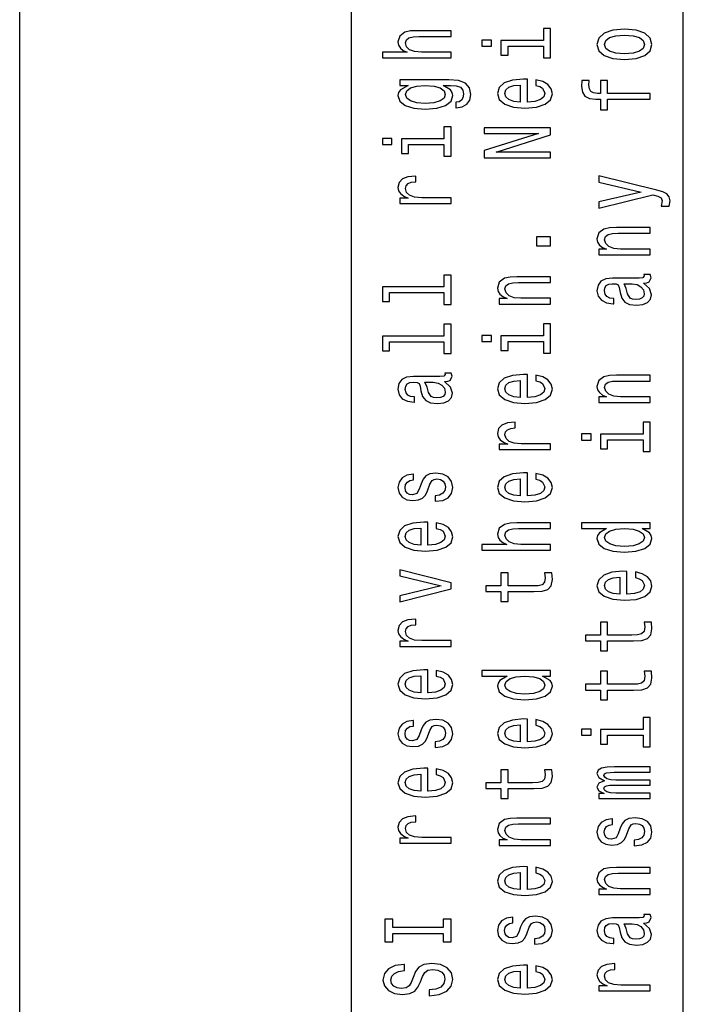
# Model space of a CAD drawing. Extents: x 0 to 1189, y 0 to 841.
# Tile 3 of 11: x 0 to 20, y 122 to 152. Entities that reach past the tile are written whole.
import ezdxf

# ---------------------------------------------------------------- set-up
doc = ezdxf.new("R2010")
doc.units = 0
doc.layers.get('0').update_dxf_attribs({"linetype": 'CONTINUOUS'})

msp = doc.modelspace()

# ---------------------------------------------------------------- linework, layer by layer
at = {"color": 7}
for p, q in [((0.01, 0.01), (0.01, 841.01)), ((10.01, 10.01), (10.01, 831.01)), ((10.01, 115.01), (10.01, 240.01)), ((20.01, 115.01), (20.01, 240.01))]:
    msp.add_line(p, q, dxfattribs=at)
for points in [[(15.797, 151.32), (14.514, 151.32), (14.514, 150.876), (14.73, 150.876), (14.73, 151.147), (15.797, 151.147), (15.797, 150.793), (16.01, 150.793), (16.01, 151.678), (15.797, 151.678)], [(18.238, 150.74), (18.589, 150.771), (18.849, 150.862), (19.01, 151.005), (19.065, 151.198), (19.01, 151.389), (18.851, 151.532), (18.592, 151.622), (18.238, 151.656), (17.886, 151.622), (17.624, 151.532), (17.465, 151.389), (17.408, 151.198), (17.465, 151.005), (17.627, 150.862), (17.886, 150.771)], [(13.01, 150.791), (13.01, 150.964), (12.117, 150.964), (11.912, 150.982), (11.762, 151.039), (11.67, 151.127), (11.635, 151.245), (11.664, 151.339), (11.742, 151.398), (11.872, 151.428), (12.045, 151.438), (13.01, 151.438), (13.01, 151.611), (11.993, 151.611), (11.788, 151.603), (11.618, 151.567), (11.462, 151.451), (11.408, 151.271), (11.428, 151.172), (11.483, 151.088), (11.569, 151.017), (11.687, 150.964), (10.941, 150.964), (10.941, 150.791)], [(13.941, 151.326), (13.941, 151.143), (14.229, 151.143), (14.229, 151.326)], [(18.235, 150.917), (17.975, 150.935), (17.788, 150.99), (17.673, 151.078), (17.632, 151.198), (17.673, 151.316), (17.785, 151.404), (17.975, 151.459), (18.235, 151.479), (18.497, 151.459), (18.687, 151.404), (18.803, 151.316), (18.84, 151.198), (18.803, 151.078), (18.687, 150.99), (18.497, 150.935)], [(12.941, 150.129), (11.462, 150.129), (11.462, 149.964), (11.713, 149.964), (11.486, 149.829), (11.428, 149.746), (11.408, 149.654), (11.465, 149.487), (11.627, 149.357), (11.886, 149.273), (12.235, 149.243), (12.586, 149.273), (12.846, 149.357), (13.01, 149.487), (13.065, 149.654), (13.045, 149.748), (12.993, 149.827), (12.774, 149.964), (12.993, 149.964), (13.166, 149.949), (13.29, 149.905), (13.362, 149.823), (13.388, 149.699), (13.37, 149.591), (13.327, 149.514), (13.252, 149.469), (13.151, 149.455), (13.151, 149.288), (13.163, 149.288), (13.347, 149.314), (13.486, 149.392), (13.575, 149.518), (13.607, 149.689), (13.563, 149.894), (13.442, 150.029), (13.232, 150.106)], [(15.31, 149.459), (15.31, 150.151), (15.192, 150.153), (14.86, 150.122), (14.612, 150.035), (14.462, 149.898), (14.408, 149.715), (14.465, 149.536), (14.627, 149.398), (14.889, 149.31), (15.235, 149.278), (15.589, 149.308), (15.849, 149.396), (16.01, 149.532), (16.065, 149.709), (16.027, 149.862), (15.929, 149.988), (15.774, 150.08), (15.566, 150.133), (15.566, 149.962), (15.681, 149.927), (15.768, 149.876), (15.837, 149.73), (15.805, 149.618), (15.705, 149.534), (15.54, 149.479), (15.318, 149.459)], [(12.235, 149.422), (11.978, 149.44), (11.788, 149.493), (11.676, 149.575), (11.635, 149.685), (11.676, 149.801), (11.788, 149.888), (11.978, 149.941), (12.235, 149.96), (12.497, 149.941), (12.684, 149.888), (12.8, 149.801), (12.837, 149.685), (12.8, 149.575), (12.684, 149.493), (12.494, 149.44)], [(15.096, 149.459), (14.898, 149.481), (14.751, 149.534), (14.661, 149.615), (14.63, 149.721), (14.661, 149.825), (14.751, 149.905), (14.898, 149.955), (15.096, 149.972)], [(17.73, 149.548), (19.01, 149.548), (19.01, 149.721), (17.73, 149.721), (17.73, 150.114), (17.514, 150.114), (17.514, 149.721), (17.419, 149.721), (17.304, 149.734), (17.226, 149.78), (17.18, 149.856), (17.163, 149.966), (17.174, 150.114), (16.955, 150.114), (16.941, 149.927), (16.967, 149.758), (17.045, 149.64), (17.18, 149.569), (17.373, 149.548), (17.514, 149.548), (17.514, 149.231), (17.73, 149.231)], [(12.797, 148.353), (11.514, 148.353), (11.514, 147.909), (11.73, 147.909), (11.73, 148.18), (12.797, 148.18), (12.797, 147.827), (13.01, 147.827), (13.01, 148.711), (12.797, 148.711)], [(16.01, 147.783), (16.01, 147.947), (14.37, 147.947), (16.01, 148.469), (16.01, 148.68), (14.01, 148.68), (14.01, 148.515), (15.65, 148.515), (14.01, 147.998), (14.01, 147.783)], [(10.941, 148.359), (10.941, 148.177), (11.229, 148.177), (11.229, 148.359)], [(13.01, 146.406), (13.01, 146.579), (12.125, 146.579), (11.912, 146.597), (11.759, 146.65), (11.667, 146.737), (11.635, 146.853), (11.656, 146.939), (11.713, 147.004), (11.811, 147.043), (11.944, 147.057), (11.944, 147.232), (11.71, 147.208), (11.543, 147.143), (11.442, 147.035), (11.408, 146.888), (11.431, 146.788), (11.488, 146.701), (11.586, 146.625), (11.719, 146.564), (11.462, 146.564), (11.462, 146.406)], [(17.462, 147.051), (18.736, 146.748), (17.462, 146.452), (17.462, 146.263), (19.096, 146.664), (19.241, 146.629), (19.339, 146.573), (19.37, 146.481), (19.341, 146.322), (19.586, 146.322), (19.609, 146.489), (19.586, 146.609), (19.514, 146.693), (19.39, 146.754), (19.209, 146.807), (17.462, 147.236)], [(19.01, 144.858), (19.01, 145.031), (18.117, 145.031), (17.912, 145.049), (17.762, 145.106), (17.67, 145.194), (17.635, 145.312), (17.664, 145.407), (17.742, 145.466), (17.872, 145.495), (18.045, 145.505), (19.01, 145.505), (19.01, 145.678), (17.993, 145.678), (17.788, 145.67), (17.618, 145.635), (17.462, 145.519), (17.408, 145.338), (17.428, 145.238), (17.483, 145.153), (17.575, 145.08), (17.699, 145.023), (17.462, 145.023), (17.462, 144.858)], [(16.01, 145.13), (16.01, 145.401), (15.581, 145.401), (15.581, 145.13)], [(11.154, 143.719), (12.797, 143.719), (12.797, 143.363), (13.01, 143.363), (13.01, 144.246), (12.797, 144.246), (12.797, 143.892), (10.941, 143.892), (10.941, 143.448), (11.154, 143.448)], [(16.01, 143.375), (16.01, 143.548), (15.117, 143.548), (14.912, 143.566), (14.762, 143.623), (14.67, 143.711), (14.635, 143.829), (14.664, 143.924), (14.742, 143.983), (14.872, 144.012), (15.045, 144.022), (16.01, 144.022), (16.01, 144.195), (14.993, 144.195), (14.788, 144.187), (14.618, 144.152), (14.462, 144.036), (14.408, 143.855), (14.428, 143.755), (14.483, 143.67), (14.575, 143.597), (14.699, 143.54), (14.462, 143.54), (14.462, 143.375)], [(18.808, 144.002), (18.817, 144.002), (18.915, 144.012), (18.984, 144.041), (19.039, 144.165), (19.016, 144.262), (18.82, 144.262), (18.828, 144.22), (18.791, 144.165), (18.676, 144.155), (17.875, 144.155), (17.67, 144.132), (17.526, 144.063), (17.439, 143.943), (17.408, 143.774), (17.442, 143.609), (17.54, 143.487), (17.693, 143.411), (17.895, 143.385), (17.912, 143.385), (17.912, 143.54), (17.791, 143.554), (17.705, 143.597), (17.653, 143.668), (17.632, 143.768), (17.647, 143.865), (17.69, 143.933), (17.765, 143.975), (17.869, 143.988), (17.99, 143.981), (18.05, 143.949), (18.079, 143.87), (18.102, 143.723), (18.154, 143.554), (18.246, 143.434), (18.39, 143.363), (18.604, 143.342), (18.794, 143.361), (18.935, 143.422), (19.024, 143.521), (19.056, 143.656), (18.996, 143.839)], [(18.468, 143.983), (18.618, 143.959), (18.733, 143.896), (18.808, 143.802), (18.834, 143.686), (18.82, 143.611), (18.774, 143.558), (18.693, 143.525), (18.581, 143.515), (18.48, 143.523), (18.408, 143.554), (18.327, 143.68), (18.292, 143.839), (18.223, 143.983)], [(11.154, 142.236), (12.797, 142.236), (12.797, 141.88), (13.01, 141.88), (13.01, 142.763), (12.797, 142.763), (12.797, 142.409), (10.941, 142.409), (10.941, 141.965), (11.154, 141.965)], [(15.797, 142.421), (14.514, 142.421), (14.514, 141.977), (14.73, 141.977), (14.73, 142.248), (15.797, 142.248), (15.797, 141.894), (16.01, 141.894), (16.01, 142.778), (15.797, 142.778)], [(13.941, 142.427), (13.941, 142.244), (14.229, 142.244), (14.229, 142.427)], [(12.808, 141.036), (12.817, 141.036), (12.915, 141.046), (12.984, 141.075), (13.039, 141.199), (13.016, 141.295), (12.82, 141.295), (12.828, 141.254), (12.791, 141.199), (12.676, 141.189), (11.875, 141.189), (11.67, 141.166), (11.526, 141.097), (11.439, 140.977), (11.408, 140.808), (11.442, 140.643), (11.54, 140.521), (11.693, 140.444), (11.895, 140.419), (11.912, 140.419), (11.912, 140.574), (11.791, 140.588), (11.705, 140.631), (11.653, 140.702), (11.632, 140.802), (11.647, 140.898), (11.69, 140.967), (11.765, 141.008), (11.869, 141.022), (11.99, 141.014), (12.05, 140.983), (12.079, 140.904), (12.102, 140.757), (12.154, 140.588), (12.246, 140.468), (12.39, 140.397), (12.604, 140.375), (12.794, 140.395), (12.935, 140.456), (13.024, 140.554), (13.056, 140.69), (12.996, 140.873)], [(15.31, 140.56), (15.31, 141.252), (15.192, 141.254), (14.86, 141.223), (14.612, 141.136), (14.462, 140.998), (14.408, 140.816), (14.465, 140.637), (14.627, 140.499), (14.889, 140.411), (15.235, 140.379), (15.589, 140.409), (15.849, 140.497), (16.01, 140.633), (16.065, 140.81), (16.027, 140.963), (15.929, 141.089), (15.774, 141.181), (15.566, 141.234), (15.566, 141.063), (15.681, 141.028), (15.768, 140.977), (15.837, 140.831), (15.805, 140.719), (15.705, 140.635), (15.54, 140.58), (15.318, 140.56)], [(19.01, 140.409), (19.01, 140.582), (18.117, 140.582), (17.912, 140.599), (17.762, 140.656), (17.67, 140.745), (17.635, 140.863), (17.664, 140.957), (17.742, 141.016), (17.872, 141.046), (18.045, 141.055), (19.01, 141.055), (19.01, 141.228), (17.993, 141.228), (17.788, 141.221), (17.618, 141.185), (17.462, 141.069), (17.408, 140.888), (17.428, 140.788), (17.483, 140.704), (17.575, 140.631), (17.699, 140.574), (17.462, 140.574), (17.462, 140.409)], [(12.468, 141.016), (12.618, 140.993), (12.733, 140.93), (12.808, 140.835), (12.834, 140.719), (12.82, 140.645), (12.774, 140.592), (12.693, 140.558), (12.581, 140.548), (12.48, 140.556), (12.408, 140.588), (12.327, 140.713), (12.292, 140.873), (12.223, 141.016)], [(15.096, 140.56), (14.898, 140.582), (14.751, 140.635), (14.661, 140.715), (14.63, 140.822), (14.661, 140.926), (14.751, 141.006), (14.898, 141.055), (15.096, 141.073)], [(16.01, 138.991), (16.01, 139.163), (15.125, 139.163), (14.912, 139.181), (14.759, 139.234), (14.667, 139.321), (14.635, 139.437), (14.656, 139.523), (14.713, 139.588), (14.811, 139.627), (14.944, 139.641), (14.944, 139.816), (14.71, 139.792), (14.543, 139.728), (14.442, 139.619), (14.408, 139.472), (14.431, 139.372), (14.488, 139.285), (14.586, 139.209), (14.719, 139.148), (14.462, 139.148), (14.462, 138.991)], [(18.797, 139.454), (17.514, 139.454), (17.514, 139.01), (17.73, 139.01), (17.73, 139.281), (18.797, 139.281), (18.797, 138.928), (19.01, 138.928), (19.01, 139.812), (18.797, 139.812)], [(16.941, 139.46), (16.941, 139.277), (17.229, 139.277), (17.229, 139.46)], [(12.108, 137.959), (12.05, 137.792), (11.984, 137.669), (11.849, 137.627), (11.754, 137.639), (11.684, 137.68), (11.641, 137.747), (11.624, 137.843), (11.641, 137.936), (11.693, 138.009), (11.771, 138.056), (11.875, 138.075), (11.875, 138.244), (11.869, 138.244), (11.681, 138.215), (11.534, 138.134), (11.442, 138.009), (11.408, 137.843), (11.442, 137.676), (11.537, 137.555), (11.679, 137.478), (11.857, 137.454), (12.03, 137.472), (12.151, 137.527), (12.238, 137.617), (12.298, 137.749), (12.367, 137.942), (12.439, 138.06), (12.497, 138.091), (12.583, 138.103), (12.69, 138.085), (12.771, 138.038), (12.823, 137.961), (12.84, 137.859), (12.823, 137.751), (12.762, 137.672), (12.664, 137.619), (12.529, 137.598), (12.529, 137.431), (12.759, 137.458), (12.926, 137.539), (13.027, 137.667), (13.065, 137.843), (13.027, 138.028), (12.926, 138.164), (12.765, 138.246), (12.555, 138.276), (12.373, 138.254), (12.249, 138.193), (12.169, 138.093)], [(15.31, 137.594), (15.31, 138.286), (15.192, 138.288), (14.86, 138.256), (14.612, 138.17), (14.462, 138.032), (14.408, 137.849), (14.465, 137.67), (14.627, 137.533), (14.889, 137.444), (15.235, 137.413), (15.589, 137.442), (15.849, 137.531), (16.01, 137.667), (16.065, 137.843), (16.027, 137.997), (15.929, 138.123), (15.774, 138.215), (15.566, 138.268), (15.566, 138.097), (15.681, 138.062), (15.768, 138.01), (15.837, 137.865), (15.805, 137.753), (15.705, 137.669), (15.54, 137.613), (15.318, 137.594)], [(15.096, 137.594), (14.898, 137.615), (14.751, 137.669), (14.661, 137.749), (14.63, 137.855), (14.661, 137.959), (14.751, 138.04), (14.898, 138.089), (15.096, 138.107)], [(12.31, 136.111), (12.31, 136.802), (12.192, 136.804), (11.86, 136.773), (11.612, 136.686), (11.462, 136.549), (11.408, 136.366), (11.465, 136.187), (11.627, 136.05), (11.889, 135.961), (12.235, 135.93), (12.589, 135.959), (12.849, 136.048), (13.01, 136.183), (13.065, 136.36), (13.027, 136.514), (12.929, 136.639), (12.774, 136.732), (12.566, 136.785), (12.566, 136.614), (12.681, 136.578), (12.768, 136.527), (12.837, 136.382), (12.805, 136.27), (12.705, 136.185), (12.54, 136.13), (12.318, 136.111)], [(16.01, 135.959), (16.01, 136.132), (15.117, 136.132), (14.912, 136.15), (14.762, 136.207), (14.67, 136.295), (14.635, 136.413), (14.664, 136.508), (14.742, 136.567), (14.872, 136.596), (15.045, 136.606), (16.01, 136.606), (16.01, 136.779), (14.993, 136.779), (14.788, 136.771), (14.618, 136.736), (14.462, 136.62), (14.408, 136.439), (14.428, 136.341), (14.483, 136.256), (14.569, 136.185), (14.687, 136.132), (13.941, 136.132), (13.941, 135.959)], [(18.771, 136.608), (19.01, 136.608), (19.01, 136.781), (16.941, 136.781), (16.941, 136.61), (17.699, 136.61), (17.48, 136.478), (17.428, 136.398), (17.408, 136.305), (17.465, 136.138), (17.627, 136.008), (17.886, 135.924), (18.235, 135.894), (18.583, 135.924), (18.846, 136.008), (19.01, 136.138), (19.065, 136.305), (19.045, 136.398), (18.993, 136.48)], [(12.096, 136.111), (11.898, 136.132), (11.751, 136.185), (11.661, 136.266), (11.63, 136.372), (11.661, 136.476), (11.751, 136.557), (11.898, 136.606), (12.096, 136.624)], [(17.635, 136.335), (17.676, 136.449), (17.788, 136.535), (17.975, 136.586), (18.235, 136.606), (18.497, 136.586), (18.684, 136.535), (18.8, 136.449), (18.837, 136.335), (18.8, 136.227), (18.684, 136.144), (18.494, 136.089), (18.235, 136.071), (17.978, 136.089), (17.791, 136.144), (17.676, 136.227)], [(13.01, 134.793), (13.01, 134.975), (11.462, 135.361), (11.462, 135.182), (12.71, 134.885), (11.462, 134.582), (11.462, 134.401)], [(18.31, 134.627), (18.31, 135.319), (18.192, 135.321), (17.86, 135.29), (17.612, 135.203), (17.462, 135.066), (17.408, 134.883), (17.465, 134.704), (17.627, 134.567), (17.889, 134.478), (18.235, 134.447), (18.589, 134.476), (18.849, 134.565), (19.01, 134.7), (19.065, 134.877), (19.027, 135.03), (18.929, 135.156), (18.774, 135.249), (18.566, 135.302), (18.566, 135.131), (18.681, 135.095), (18.768, 135.044), (18.837, 134.899), (18.805, 134.787), (18.705, 134.702), (18.54, 134.647), (18.318, 134.627)], [(14.73, 134.708), (15.506, 134.708), (15.756, 134.72), (15.929, 134.775), (16.03, 134.885), (16.065, 135.072), (16.05, 135.276), (15.831, 135.276), (15.849, 135.127), (15.826, 134.991), (15.754, 134.918), (15.632, 134.887), (15.462, 134.881), (14.73, 134.881), (14.73, 135.276), (14.514, 135.276), (14.514, 134.881), (14.062, 134.881), (14.062, 134.708), (14.514, 134.708), (14.514, 134.409), (14.73, 134.409)], [(18.096, 134.627), (17.898, 134.649), (17.751, 134.702), (17.661, 134.783), (17.63, 134.889), (17.661, 134.993), (17.751, 135.074), (17.898, 135.123), (18.096, 135.14)], [(13.01, 133.058), (13.01, 133.231), (12.125, 133.231), (11.912, 133.248), (11.759, 133.301), (11.667, 133.388), (11.635, 133.504), (11.656, 133.59), (11.713, 133.655), (11.811, 133.695), (11.944, 133.708), (11.944, 133.883), (11.71, 133.86), (11.543, 133.795), (11.442, 133.687), (11.408, 133.539), (11.431, 133.439), (11.488, 133.353), (11.586, 133.276), (11.719, 133.215), (11.462, 133.215), (11.462, 133.058)], [(17.73, 133.225), (18.506, 133.225), (18.756, 133.237), (18.929, 133.292), (19.03, 133.402), (19.065, 133.588), (19.05, 133.793), (18.831, 133.793), (18.849, 133.643), (18.826, 133.508), (18.754, 133.435), (18.632, 133.404), (18.462, 133.398), (17.73, 133.398), (17.73, 133.793), (17.514, 133.793), (17.514, 133.398), (17.062, 133.398), (17.062, 133.225), (17.514, 133.225), (17.514, 132.926), (17.73, 132.926)], [(12.31, 131.661), (12.31, 132.353), (12.192, 132.355), (11.86, 132.323), (11.612, 132.237), (11.462, 132.099), (11.408, 131.917), (11.465, 131.738), (11.627, 131.6), (11.889, 131.512), (12.235, 131.48), (12.589, 131.51), (12.849, 131.598), (13.01, 131.734), (13.065, 131.911), (13.027, 132.064), (12.929, 132.19), (12.774, 132.282), (12.566, 132.335), (12.566, 132.164), (12.681, 132.129), (12.768, 132.078), (12.837, 131.932), (12.805, 131.82), (12.705, 131.736), (12.54, 131.681), (12.318, 131.661)], [(15.771, 132.158), (16.01, 132.158), (16.01, 132.331), (13.941, 132.331), (13.941, 132.16), (14.699, 132.16), (14.48, 132.029), (14.428, 131.948), (14.408, 131.856), (14.465, 131.689), (14.627, 131.559), (14.886, 131.474), (15.235, 131.445), (15.583, 131.474), (15.846, 131.559), (16.01, 131.689), (16.065, 131.856), (16.045, 131.948), (15.993, 132.031)], [(12.096, 131.661), (11.898, 131.683), (11.751, 131.736), (11.661, 131.816), (11.63, 131.922), (11.661, 132.027), (11.751, 132.107), (11.898, 132.156), (12.096, 132.174)], [(14.635, 131.885), (14.676, 131.999), (14.788, 132.086), (14.975, 132.137), (15.235, 132.156), (15.497, 132.137), (15.684, 132.086), (15.8, 131.999), (15.837, 131.885), (15.8, 131.777), (15.684, 131.695), (15.494, 131.639), (15.235, 131.622), (14.978, 131.639), (14.791, 131.695), (14.676, 131.777)], [(17.73, 131.742), (18.506, 131.742), (18.756, 131.753), (18.929, 131.808), (19.03, 131.919), (19.065, 132.105), (19.05, 132.31), (18.831, 132.31), (18.849, 132.16), (18.826, 132.025), (18.754, 131.952), (18.632, 131.921), (18.462, 131.915), (17.73, 131.915), (17.73, 132.31), (17.514, 132.31), (17.514, 131.915), (17.062, 131.915), (17.062, 131.742), (17.514, 131.742), (17.514, 131.443), (17.73, 131.443)], [(12.108, 130.543), (12.05, 130.376), (11.984, 130.253), (11.849, 130.211), (11.754, 130.223), (11.684, 130.264), (11.641, 130.331), (11.624, 130.428), (11.641, 130.52), (11.693, 130.593), (11.771, 130.64), (11.875, 130.659), (11.875, 130.828), (11.869, 130.828), (11.681, 130.799), (11.534, 130.718), (11.442, 130.593), (11.408, 130.428), (11.442, 130.26), (11.537, 130.139), (11.679, 130.062), (11.857, 130.038), (12.03, 130.056), (12.151, 130.111), (12.238, 130.201), (12.298, 130.333), (12.367, 130.526), (12.439, 130.644), (12.497, 130.675), (12.583, 130.687), (12.69, 130.669), (12.771, 130.622), (12.823, 130.545), (12.84, 130.443), (12.823, 130.335), (12.762, 130.257), (12.664, 130.203), (12.529, 130.182), (12.529, 130.015), (12.759, 130.042), (12.926, 130.123), (13.027, 130.251), (13.065, 130.428), (13.027, 130.612), (12.926, 130.748), (12.765, 130.83), (12.555, 130.86), (12.373, 130.838), (12.249, 130.777), (12.169, 130.677)], [(15.31, 130.178), (15.31, 130.87), (15.192, 130.872), (14.86, 130.84), (14.612, 130.754), (14.462, 130.616), (14.408, 130.433), (14.465, 130.255), (14.627, 130.117), (14.889, 130.029), (15.235, 129.997), (15.589, 130.027), (15.849, 130.115), (16.01, 130.251), (16.065, 130.428), (16.027, 130.581), (15.929, 130.707), (15.774, 130.799), (15.566, 130.852), (15.566, 130.681), (15.681, 130.646), (15.768, 130.595), (15.837, 130.449), (15.805, 130.337), (15.705, 130.253), (15.54, 130.198), (15.318, 130.178)], [(18.797, 130.555), (17.514, 130.555), (17.514, 130.111), (17.73, 130.111), (17.73, 130.382), (18.797, 130.382), (18.797, 130.029), (19.01, 130.029), (19.01, 130.913), (18.797, 130.913)], [(15.096, 130.178), (14.898, 130.2), (14.751, 130.253), (14.661, 130.333), (14.63, 130.439), (14.661, 130.543), (14.751, 130.624), (14.898, 130.673), (15.096, 130.691)], [(16.941, 130.561), (16.941, 130.378), (17.229, 130.378), (17.229, 130.561)], [(12.31, 128.695), (12.31, 129.387), (12.192, 129.389), (11.86, 129.357), (11.612, 129.271), (11.462, 129.133), (11.408, 128.95), (11.465, 128.771), (11.627, 128.634), (11.889, 128.545), (12.235, 128.514), (12.589, 128.543), (12.849, 128.632), (13.01, 128.767), (13.065, 128.944), (13.027, 129.098), (12.929, 129.223), (12.774, 129.316), (12.566, 129.369), (12.566, 129.198), (12.681, 129.162), (12.768, 129.111), (12.837, 128.966), (12.805, 128.854), (12.705, 128.769), (12.54, 128.714), (12.318, 128.695)], [(19.01, 128.475), (19.01, 128.634), (17.975, 128.634), (17.82, 128.644), (17.707, 128.673), (17.641, 128.718), (17.615, 128.777), (17.638, 128.824), (17.696, 128.856), (17.794, 128.872), (17.924, 128.878), (19.01, 128.878), (19.01, 129.027), (17.975, 129.027), (17.823, 129.037), (17.71, 129.066), (17.641, 129.113), (17.615, 129.172), (17.638, 129.219), (17.696, 129.251), (17.924, 129.271), (19.01, 129.271), (19.01, 129.43), (17.941, 129.43), (17.719, 129.42), (17.549, 129.389), (17.445, 129.326), (17.408, 129.223), (17.465, 129.104), (17.632, 129.011), (17.468, 128.938), (17.408, 128.817), (17.465, 128.705), (17.627, 128.628), (17.462, 128.628), (17.462, 128.475)], [(12.096, 128.695), (11.898, 128.716), (11.751, 128.769), (11.661, 128.85), (11.63, 128.956), (11.661, 129.06), (11.751, 129.141), (11.898, 129.19), (12.096, 129.208)], [(14.73, 128.775), (15.506, 128.775), (15.756, 128.787), (15.929, 128.842), (16.03, 128.952), (16.065, 129.139), (16.05, 129.343), (15.831, 129.343), (15.849, 129.194), (15.826, 129.058), (15.754, 128.986), (15.632, 128.954), (15.462, 128.948), (14.73, 128.948), (14.73, 129.343), (14.514, 129.343), (14.514, 128.948), (14.062, 128.948), (14.062, 128.775), (14.514, 128.775), (14.514, 128.477), (14.73, 128.477)], [(13.01, 127.125), (13.01, 127.298), (12.125, 127.298), (11.912, 127.316), (11.759, 127.369), (11.667, 127.455), (11.635, 127.571), (11.656, 127.658), (11.713, 127.723), (11.811, 127.762), (11.944, 127.776), (11.944, 127.951), (11.71, 127.927), (11.543, 127.862), (11.442, 127.754), (11.408, 127.607), (11.431, 127.506), (11.488, 127.42), (11.586, 127.343), (11.719, 127.282), (11.462, 127.282), (11.462, 127.125)], [(16.01, 127.06), (16.01, 127.233), (15.117, 127.233), (14.912, 127.251), (14.762, 127.308), (14.67, 127.396), (14.635, 127.514), (14.664, 127.609), (14.742, 127.668), (14.872, 127.697), (15.045, 127.707), (16.01, 127.707), (16.01, 127.88), (14.993, 127.88), (14.788, 127.872), (14.618, 127.837), (14.462, 127.721), (14.408, 127.54), (14.428, 127.44), (14.483, 127.355), (14.575, 127.282), (14.699, 127.225), (14.462, 127.225), (14.462, 127.06)], [(18.108, 127.577), (18.05, 127.41), (17.984, 127.286), (17.849, 127.245), (17.754, 127.257), (17.684, 127.298), (17.641, 127.365), (17.624, 127.461), (17.641, 127.554), (17.693, 127.626), (17.771, 127.673), (17.875, 127.693), (17.875, 127.862), (17.869, 127.862), (17.681, 127.833), (17.534, 127.752), (17.442, 127.626), (17.408, 127.461), (17.442, 127.294), (17.537, 127.172), (17.679, 127.096), (17.857, 127.072), (18.03, 127.09), (18.151, 127.145), (18.238, 127.235), (18.298, 127.367), (18.367, 127.559), (18.439, 127.677), (18.497, 127.709), (18.583, 127.721), (18.69, 127.703), (18.771, 127.656), (18.823, 127.579), (18.84, 127.477), (18.823, 127.369), (18.762, 127.29), (18.664, 127.237), (18.529, 127.215), (18.529, 127.048), (18.759, 127.076), (18.926, 127.157), (19.027, 127.284), (19.065, 127.461), (19.027, 127.646), (18.926, 127.782), (18.765, 127.864), (18.555, 127.894), (18.373, 127.872), (18.249, 127.811), (18.169, 127.711)], [(15.31, 125.728), (15.31, 126.42), (15.192, 126.422), (14.86, 126.391), (14.612, 126.304), (14.462, 126.167), (14.408, 125.984), (14.465, 125.805), (14.627, 125.667), (14.889, 125.579), (15.235, 125.548), (15.589, 125.577), (15.849, 125.665), (16.01, 125.801), (16.065, 125.978), (16.027, 126.131), (15.929, 126.257), (15.774, 126.349), (15.566, 126.402), (15.566, 126.232), (15.681, 126.196), (15.768, 126.145), (15.837, 126), (15.805, 125.888), (15.705, 125.803), (15.54, 125.748), (15.318, 125.728)], [(19.01, 125.577), (19.01, 125.75), (18.117, 125.75), (17.912, 125.768), (17.762, 125.825), (17.67, 125.913), (17.635, 126.031), (17.664, 126.125), (17.742, 126.184), (17.872, 126.214), (18.045, 126.224), (19.01, 126.224), (19.01, 126.397), (17.993, 126.397), (17.788, 126.389), (17.618, 126.353), (17.462, 126.237), (17.408, 126.057), (17.428, 125.956), (17.483, 125.872), (17.575, 125.799), (17.699, 125.742), (17.462, 125.742), (17.462, 125.577)], [(15.096, 125.728), (14.898, 125.75), (14.751, 125.803), (14.661, 125.884), (14.63, 125.99), (14.661, 126.094), (14.751, 126.175), (14.898, 126.224), (15.096, 126.241)], [(15.108, 124.611), (15.05, 124.444), (14.984, 124.32), (14.849, 124.279), (14.754, 124.29), (14.684, 124.332), (14.641, 124.398), (14.624, 124.495), (14.641, 124.587), (14.693, 124.66), (14.771, 124.707), (14.875, 124.727), (14.875, 124.896), (14.869, 124.896), (14.681, 124.866), (14.534, 124.786), (14.442, 124.66), (14.408, 124.495), (14.442, 124.328), (14.537, 124.206), (14.679, 124.129), (14.857, 124.106), (15.03, 124.123), (15.151, 124.178), (15.238, 124.269), (15.298, 124.4), (15.367, 124.593), (15.439, 124.711), (15.497, 124.742), (15.583, 124.754), (15.69, 124.737), (15.771, 124.689), (15.823, 124.613), (15.84, 124.511), (15.823, 124.402), (15.762, 124.324), (15.664, 124.271), (15.529, 124.249), (15.529, 124.082), (15.759, 124.11), (15.926, 124.19), (16.027, 124.318), (16.065, 124.495), (16.027, 124.68), (15.926, 124.815), (15.765, 124.898), (15.555, 124.927), (15.373, 124.906), (15.249, 124.845), (15.169, 124.744)], [(18.808, 124.721), (18.817, 124.721), (18.915, 124.731), (18.984, 124.76), (19.039, 124.884), (19.016, 124.98), (18.82, 124.98), (18.828, 124.939), (18.791, 124.884), (18.676, 124.874), (17.875, 124.874), (17.67, 124.851), (17.526, 124.782), (17.439, 124.662), (17.408, 124.493), (17.442, 124.328), (17.54, 124.206), (17.693, 124.129), (17.895, 124.104), (17.912, 124.104), (17.912, 124.259), (17.791, 124.273), (17.705, 124.316), (17.653, 124.387), (17.632, 124.487), (17.647, 124.583), (17.69, 124.652), (17.765, 124.693), (17.869, 124.707), (17.99, 124.699), (18.05, 124.668), (18.079, 124.589), (18.102, 124.442), (18.154, 124.273), (18.246, 124.153), (18.39, 124.082), (18.604, 124.06), (18.794, 124.08), (18.935, 124.141), (19.024, 124.239), (19.056, 124.375), (18.996, 124.558)], [(12.768, 124.41), (12.768, 124.159), (13.01, 124.159), (13.01, 124.843), (12.768, 124.843), (12.768, 124.591), (11.252, 124.591), (11.252, 124.843), (11.01, 124.843), (11.01, 124.159), (11.252, 124.159), (11.252, 124.41)], [(18.468, 124.701), (18.618, 124.678), (18.733, 124.615), (18.808, 124.52), (18.834, 124.404), (18.82, 124.33), (18.774, 124.277), (18.693, 124.243), (18.581, 124.233), (18.48, 124.241), (18.408, 124.273), (18.327, 124.398), (18.292, 124.558), (18.223, 124.701)], [(12.35, 122.707), (12.35, 122.528), (12.656, 122.567), (12.88, 122.666), (13.016, 122.817), (13.065, 123.021), (13.019, 123.224), (12.892, 123.375), (12.693, 123.472), (12.431, 123.507), (12.194, 123.477), (12.042, 123.395), (11.941, 123.261), (11.866, 123.082), (11.811, 122.929), (11.748, 122.829), (11.656, 122.772), (11.511, 122.754), (11.382, 122.772), (11.284, 122.823), (11.217, 122.902), (11.194, 123.01), (11.223, 123.12), (11.301, 123.206), (11.431, 123.263), (11.607, 123.291), (11.607, 123.47), (11.601, 123.47), (11.33, 123.438), (11.128, 123.346), (11.001, 123.2), (10.958, 123.004), (11.001, 122.827), (11.122, 122.689), (11.31, 122.601), (11.552, 122.569), (11.768, 122.595), (11.915, 122.67), (12.013, 122.788), (12.088, 122.949), (12.154, 123.108), (12.217, 123.228), (12.31, 123.301), (12.46, 123.326), (12.612, 123.302), (12.728, 123.242), (12.8, 123.149), (12.823, 123.029), (12.791, 122.896), (12.699, 122.793), (12.549, 122.729)], [(15.31, 122.762), (15.31, 123.454), (15.192, 123.456), (14.86, 123.424), (14.612, 123.338), (14.462, 123.2), (14.408, 123.018), (14.465, 122.839), (14.627, 122.701), (14.889, 122.613), (15.235, 122.581), (15.589, 122.611), (15.849, 122.699), (16.01, 122.835), (16.065, 123.012), (16.027, 123.165), (15.929, 123.291), (15.774, 123.383), (15.566, 123.436), (15.566, 123.265), (15.681, 123.23), (15.768, 123.179), (15.837, 123.033), (15.805, 122.921), (15.705, 122.837), (15.54, 122.782), (15.318, 122.762)], [(19.01, 122.676), (19.01, 122.848), (18.125, 122.848), (17.912, 122.866), (17.759, 122.919), (17.667, 123.006), (17.635, 123.122), (17.656, 123.208), (17.713, 123.273), (17.811, 123.312), (17.944, 123.326), (17.944, 123.501), (17.71, 123.477), (17.543, 123.413), (17.442, 123.304), (17.408, 123.157), (17.431, 123.057), (17.488, 122.97), (17.586, 122.894), (17.719, 122.833), (17.462, 122.833), (17.462, 122.676)], [(15.096, 122.762), (14.898, 122.784), (14.751, 122.837), (14.661, 122.917), (14.63, 123.023), (14.661, 123.128), (14.751, 123.208), (14.898, 123.257), (15.096, 123.275)]]:
    msp.add_lwpolyline(points, close=True, dxfattribs=at)

doc.saveas('drawing.dxf')
